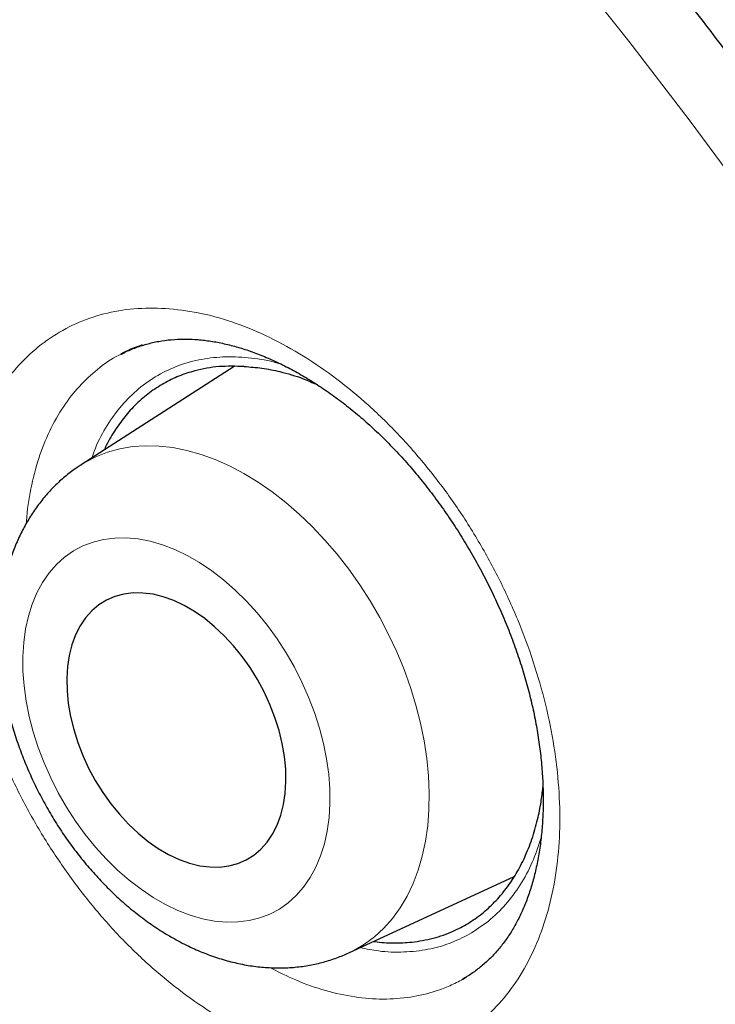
# Model space of a CAD drawing. Header units: millimetres. Extents: x 8 to 761, y 12 to 790.
# Tile 72 of 240: x 646.16 to 649.05, y 384.41 to 388.5. Entities that reach past the tile are written whole.
import ezdxf

# ---------------------------------------------------------------- set-up
doc = ezdxf.new("R2010")
doc.units = ezdxf.units.MM

msp = doc.modelspace()

# ---------------------------------------------------------------- linework, layer by layer
at = {"color": 7, "linetype": 'Continuous', "lineweight": 30}
for p, q in [((646.5787, 387.1103), (646.5821, 387.1118)), ((647.051, 387.0595), (646.4146, 386.6514)), ((647.5276, 384.6217), (648.2159, 384.9397)), ((648.0022, 384.513), (648.0171, 384.5221)), ((648.0062, 384.5149), (648.0024, 384.5123))]:
    msp.add_line(p, q, dxfattribs=at)
at = {"color": 252, "linetype": 'Continuous', "lineweight": 0}
msp.add_line((646.5821, 387.1118), (646.5872, 387.114), dxfattribs=at)
at = {"color": 252, "linetype": 'Continuous', "lineweight": 0, "flags": 128}
for points in [[(649.1888, 387.7536), (648.9426, 388.0858), (648.6921, 388.4128), (648.4376, 388.7346)], [(646.4148, 386.6515), (646.4301, 386.6609), (646.4761, 386.6848), (646.5245, 386.7038), (646.5752, 386.7178), (646.6279, 386.7266), (646.6824, 386.7304), (646.7385, 386.729), (646.7957, 386.7225), (646.854, 386.711), (646.9129, 386.6943), (646.9723, 386.6727), (647.0318, 386.6462), (647.0911, 386.615), (647.15, 386.5793), (647.2082, 386.5391), (647.2654, 386.4946), (647.3214, 386.4462), (647.3758, 386.394), (647.4284, 386.3382), (647.479, 386.2792), (647.5273, 386.2172), (647.5731, 386.1525), (647.6162, 386.0854), (647.6563, 386.0163), (647.6933, 385.9454), (647.727, 385.8731), (647.7572, 385.7998), (647.7839, 385.7258), (647.8068, 385.6514), (647.8258, 385.577), (647.841, 385.503), (647.8521, 385.4297), (647.8591, 385.3575), (647.8621, 385.2867), (647.861, 385.2176), (647.8557, 385.1506), (647.8464, 385.086), (647.8331, 385.024), (647.8158, 384.9651), (647.7946, 384.9095), (647.7696, 384.8574), (647.7409, 384.8091), (647.7087, 384.7648), (647.6732, 384.7247), (647.6344, 384.6891), (647.5926, 384.658), (647.548, 384.6317), (647.5275, 384.6216)], [(646.7651, 384.8228), (646.8165, 384.7982), (646.8679, 384.7785), (646.919, 384.7637), (646.9693, 384.754), (647.0186, 384.7495), (647.0665, 384.7502), (647.1128, 384.7561), (647.1571, 384.767), (647.1991, 384.7831), (647.2387, 384.8041), (647.2755, 384.8299), (647.3092, 384.8604), (647.3397, 384.8954), (647.3668, 384.9346), (647.3903, 384.9778), (647.41, 385.0247), (647.4258, 385.0749), (647.4376, 385.1283), (647.4454, 385.1844), (647.4491, 385.2428), (647.4486, 385.3032), (647.4439, 385.3652), (647.4352, 385.4284), (647.4224, 385.4924), (647.4056, 385.5567), (647.385, 385.621), (647.3606, 385.6848), (647.3327, 385.7477), (647.3014, 385.8094), (647.2669, 385.8693), (647.2295, 385.9272), (647.1893, 385.9826), (647.1467, 386.0351), (647.1019, 386.0846), (647.0552, 386.1305), (647.0069, 386.1727), (646.9573, 386.2108), (646.9068, 386.2447), (646.8557, 386.274), (646.8042, 386.2986), (646.7528, 386.3183), (646.7018, 386.3331), (646.6515, 386.3428), (646.6022, 386.3473), (646.5543, 386.3466), (646.508, 386.3407), (646.4637, 386.3298), (646.4216, 386.3137), (646.3821, 386.2927), (646.3453, 386.2669), (646.3116, 386.2364), (646.2811, 386.2014), (646.254, 386.1622), (646.2305, 386.119), (646.2108, 386.0721), (646.195, 386.0219), (646.1831, 385.9685), (646.1754, 385.9124), (646.1717, 385.854), (646.1722, 385.7936), (646.1769, 385.7316), (646.1856, 385.6684), (646.1984, 385.6044), (646.2152, 385.5401), (646.2358, 385.4758), (646.2601, 385.412), (646.2881, 385.3491), (646.3194, 385.2874), (646.3539, 385.2275), (646.3913, 385.1696), (646.4315, 385.1142), (646.4741, 385.0617), (646.5189, 385.0122), (646.5656, 384.9663), (646.6139, 384.9241), (646.6635, 384.886), (646.714, 384.8521), (646.7651, 384.8228)]]:
    msp.add_lwpolyline(points, dxfattribs=at)
at = {"color": 7, "linetype": 'Continuous', "lineweight": 30, "flags": 128}
msp.add_lwpolyline([(646.7781, 385.0306), (646.8215, 385.0103), (646.8647, 384.9948), (646.9075, 384.9843), (646.9494, 384.9789), (646.9901, 384.9786), (647.0291, 384.9836), (647.0661, 384.9936), (647.1009, 385.0087), (647.1329, 385.0286), (647.1621, 385.0533), (647.1881, 385.0824), (647.2107, 385.1158), (647.2296, 385.1531), (647.2447, 385.194), (647.256, 385.238), (647.2631, 385.2849), (647.2662, 385.3342), (647.2652, 385.3854), (647.26, 385.4381), (647.2507, 385.4918), (647.2375, 385.546), (647.2204, 385.6002), (647.1996, 385.654), (647.1753, 385.7067), (647.1476, 385.7581), (647.1169, 385.8076), (647.0835, 385.8547), (647.0475, 385.899), (647.0094, 385.9402), (646.9695, 385.9778), (646.9282, 386.0115), (646.8858, 386.0411), (646.8427, 386.0662), (646.7993, 386.0865), (646.756, 386.102), (646.7133, 386.1125), (646.6714, 386.1179), (646.6307, 386.1182), (646.5917, 386.1132), (646.5547, 386.1032), (646.5199, 386.0881), (646.4878, 386.0682), (646.4587, 386.0435), (646.4327, 386.0144), (646.4101, 385.981), (646.3912, 385.9437), (646.376, 385.9028), (646.3648, 385.8588), (646.3576, 385.8119), (646.3546, 385.7626), (646.3556, 385.7114), (646.3608, 385.6587), (646.37, 385.605), (646.3833, 385.5508), (646.4004, 385.4966), (646.4212, 385.4428), (646.4455, 385.3901), (646.4732, 385.3387), (646.5039, 385.2892), (646.5373, 385.2421), (646.5733, 385.1978), (646.6114, 385.1566), (646.6513, 385.119), (646.6926, 385.0853), (646.735, 385.0557), (646.7781, 385.0306)], dxfattribs=at)
at = {"color": 7, "linetype": 'Continuous', "lineweight": 30}
for points, knots in [([(637.3336, 395.7476), (637.2379, 395.743), (637.035, 395.7332), (636.7316, 395.7001), (636.4224, 395.6523), (636.1095, 395.5873), (635.7939, 395.5039), (635.4769, 395.4001), (635.1686, 395.2788), (634.8694, 395.1401), (634.5885, 394.989), (634.3252, 394.8272), (634.0788, 394.6568), (633.841, 394.4725), (633.6121, 394.2747), (633.3923, 394.0635), (633.1818, 393.8392), (632.974, 393.5939), (632.7705, 393.3265), (632.5726, 393.0357), (632.387, 392.7302), (632.2138, 392.4103), (632.0581, 392.0865), (631.9188, 391.7607), (631.7948, 391.4345), (631.6817, 391.0977), (631.5795, 390.7507), (631.4885, 390.3937), (631.4086, 390.0272), (631.3377, 389.639), (631.2772, 389.2284), (631.2286, 388.7948), (631.1939, 388.3515), (631.173, 387.8991), (631.1662, 387.452), (631.1722, 387.0118), (631.1894, 386.5795), (631.2182, 386.1414), (631.2583, 385.698), (631.3099, 385.2496), (631.3729, 384.7968), (631.4496, 384.3247), (631.5414, 383.8334), (631.6495, 383.323), (631.7709, 382.8094), (631.9055, 382.2934), (632.0487, 381.7911), (632.199, 381.3034), (632.3549, 380.8309), (632.5211, 380.3582), (632.6975, 379.8859), (632.8839, 379.4144), (633.08, 378.9442), (633.2927, 378.4601), (633.5228, 377.9628), (633.7711, 377.4533), (634.0303, 376.9477), (634.2999, 376.4466), (634.5712, 375.9656), (634.8429, 375.5047), (635.1137, 375.0638), (635.3921, 374.6285), (635.6779, 374.1992), (635.9707, 373.7763), (636.2702, 373.3603), (636.5864, 372.9379), (636.9197, 372.5104), (637.2705, 372.0794), (637.6279, 371.6587), (637.9915, 371.2488), (638.3497, 370.8623), (638.7015, 370.4984), (639.046, 370.1563), (639.3942, 369.8246), (639.7458, 369.5037), (640.1004, 369.1938), (640.4577, 368.8953), (640.8293, 368.5989), (641.2152, 368.3063), (641.615, 368.0194), (642.0162, 367.7477), (642.4184, 367.4914), (642.8089, 367.2582), (643.1872, 367.0466), (643.5529, 366.8554), (643.9179, 366.6779), (644.2818, 366.5142), (644.6443, 366.3645), (645.005, 366.229), (645.3755, 366.1037), (645.7551, 365.9905), (646.143, 365.8914), (646.527, 365.81), (646.9066, 365.7463), (647.27, 365.7019), (647.6172, 365.675), (647.9485, 365.6638), (648.2747, 365.6674), (648.5955, 365.6858), (648.9107, 365.7191), (649.2198, 365.7672), (649.5327, 365.8321), (649.8483, 365.9156), (650.1654, 366.0193), (650.4737, 366.1406), (650.7728, 366.2793), (651.0537, 366.4305), (651.317, 366.5922), (651.5634, 366.7627), (651.8012, 366.9469), (652.0301, 367.1447), (652.2499, 367.3559), (652.4605, 367.5802), (652.668, 367.8258), (652.8574, 368.0721), (652.9737, 368.2467), (653.0248, 368.3234)], [0, 0, 0, 0, 0.007532, 0.015981, 0.02443, 0.032879, 0.042174, 0.051468, 0.060762, 0.070056, 0.07935, 0.087799, 0.096249, 0.104698, 0.113147, 0.121597, 0.130046, 0.138495, 0.147789, 0.157083, 0.166378, 0.175672, 0.184966, 0.193415, 0.201864, 0.210314, 0.218763, 0.227212, 0.235662, 0.244111, 0.253405, 0.262699, 0.271993, 0.281287, 0.290582, 0.299031, 0.30748, 0.315929, 0.324379, 0.332828, 0.341277, 0.349727, 0.359021, 0.368315, 0.377609, 0.386903, 0.396197, 0.404647, 0.413096, 0.421545, 0.429994, 0.438444, 0.446893, 0.455342, 0.464636, 0.473931, 0.483225, 0.492519, 0.501813, 0.510262, 0.518712, 0.527161, 0.53561, 0.544059, 0.552509, 0.560958, 0.570252, 0.579546, 0.58884, 0.598135, 0.607429, 0.615878, 0.624327, 0.632777, 0.641226, 0.649675, 0.658124, 0.666574, 0.675868, 0.685162, 0.694456, 0.70375, 0.713044, 0.721494, 0.729943, 0.738392, 0.746842, 0.755291, 0.76374, 0.772189, 0.781484, 0.790778, 0.800072, 0.809366, 0.81866, 0.827109, 0.835559, 0.844008, 0.852457, 0.860907, 0.869356, 0.877805, 0.887099, 0.896393, 0.905688, 0.914982, 0.924276, 0.932725, 0.941174, 0.949624, 0.958073, 0.966522, 0.974972, 0.983421, 0.992715, 1, 1, 1, 1]), ([(637.1849, 395.7403), (637.2095, 395.7419), (637.2923, 395.7473), (637.4351, 395.7519), (637.6132, 395.754), (637.793, 395.7513), (637.9742, 395.7442), (638.1569, 395.7326), (638.3411, 395.7165), (638.5266, 395.696), (638.7134, 395.6709), (638.9015, 395.6414), (639.0908, 395.6074), (639.2812, 395.569), (639.4727, 395.5261), (639.6653, 395.4788), (639.8589, 395.427), (640.0533, 395.3709), (640.2487, 395.3104), (640.4448, 395.2455), (640.6418, 395.1762), (640.8394, 395.1026), (641.0376, 395.0247), (641.2365, 394.9425), (641.4358, 394.856), (641.6357, 394.7653), (641.8359, 394.6704), (642.0365, 394.5712), (642.2373, 394.4679), (642.4384, 394.3605), (642.6396, 394.2489), (642.8409, 394.1333), (643.0423, 394.0136), (643.2436, 393.8899), (643.4448, 393.7623), (643.6459, 393.6307), (643.8468, 393.4952), (644.0474, 393.3558), (644.2477, 393.2126), (644.4476, 393.0657), (644.647, 392.915), (644.8459, 392.7607), (645.0442, 392.6027), (645.2419, 392.4411), (645.4388, 392.2759), (645.635, 392.1073), (645.8304, 391.9352), (646.0249, 391.7597), (646.2185, 391.5809), (646.411, 391.3988), (646.6025, 391.2135), (646.7929, 391.0249), (646.9821, 390.8333), (647.17, 390.6386), (647.3567, 390.4409), (647.542, 390.2402), (647.7259, 390.0367), (647.9083, 389.8303), (648.0892, 389.6212), (648.2685, 389.4094), (648.4462, 389.1949), (648.6222, 388.9779), (648.7965, 388.7584), (648.969, 388.5364), (649.1396, 388.3121), (649.3083, 388.0854), (649.4751, 387.8566), (649.6398, 387.6256), (649.8025, 387.3924), (649.9631, 387.1573), (650.1216, 386.9202), (650.2778, 386.6812), (650.4318, 386.4405), (650.5835, 386.198), (650.7329, 385.9538), (650.8799, 385.708), (651.0244, 385.4608), (651.1665, 385.2121), (651.306, 384.962), (651.443, 384.7107), (651.5774, 384.4582), (651.7092, 384.2045), (651.8382, 383.9498), (651.9645, 383.6941), (652.0881, 383.4375), (652.2089, 383.1801), (652.3268, 382.9219), (652.4419, 382.6631), (652.5541, 382.4037), (652.6633, 382.1438), (652.7695, 381.8835), (652.8728, 381.6228), (652.973, 381.3619), (653.0701, 381.1008), (653.1642, 380.8396), (653.2551, 380.5783), (653.3429, 380.3172), (653.4275, 380.0561), (653.5089, 379.7953), (653.587, 379.5347), (653.662, 379.2745), (653.7336, 379.0148), (653.802, 378.7556), (653.867, 378.497), (653.9287, 378.2391), (653.9871, 377.982), (654.0421, 377.7257), (654.0937, 377.4704), (654.142, 377.216), (654.1868, 376.9628), (654.2282, 376.7107), (654.2662, 376.4598), (654.3007, 376.2102), (654.3318, 375.9621), (654.3594, 375.7154), (654.3835, 375.4702), (654.4042, 375.2266), (654.4214, 374.9848), (654.4351, 374.7447), (654.4454, 374.5064), (654.4521, 374.27), (654.4554, 374.0356), (654.4552, 373.8033), (654.4515, 373.5731), (654.4443, 373.3451), (654.4337, 373.1193), (654.4195, 372.8958), (654.402, 372.6748), (654.3809, 372.4562), (654.3564, 372.2401), (654.3285, 372.0266), (654.2972, 371.8158), (654.2624, 371.6077), (654.2242, 371.4023), (654.1827, 371.1998), (654.1378, 371.0002), (654.0895, 370.8035), (654.0378, 370.6098), (653.9829, 370.4192), (653.9246, 370.2318), (653.863, 370.0474), (653.7982, 369.8664), (653.7301, 369.6885), (653.6587, 369.5141), (653.5842, 369.3429), (653.5064, 369.1752), (653.4255, 369.011), (653.3415, 368.8503), (653.2543, 368.6931), (653.1639, 368.5397), (653.0869, 368.415), (653.0389, 368.3429), (653.0232, 368.3193)], [0, 0, 0, 0, 0.0028542, 0.0096055, 0.0163528, 0.0230962, 0.029836, 0.0365723, 0.0433053, 0.0500353, 0.0567624, 0.063487, 0.0702092, 0.0769292, 0.0836472, 0.0903635, 0.0970783, 0.1037917, 0.1105038, 0.1172149, 0.1239252, 0.1306347, 0.1373435, 0.1440519, 0.1507599, 0.1574675, 0.164175, 0.1708824, 0.1775897, 0.1842969, 0.1910043, 0.1977117, 0.2044194, 0.2111271, 0.2178352, 0.2245435, 0.231252, 0.2379609, 0.2446701, 0.2513797, 0.2580896, 0.2647998, 0.2715104, 0.2782214, 0.2849328, 0.2916445, 0.2983566, 0.3050691, 0.3117819, 0.3184951, 0.3252086, 0.3319225, 0.3386367, 0.3453512, 0.3520661, 0.3587812, 0.3654966, 0.3722123, 0.3789283, 0.3856445, 0.392361, 0.3990777, 0.4057946, 0.4125117, 0.419229, 0.4259464, 0.432664, 0.4393818, 0.4460997, 0.4528178, 0.4595359, 0.4662541, 0.4729724, 0.4796908, 0.4864092, 0.4931276, 0.4998461, 0.5065646, 0.5132831, 0.5200015, 0.5267199, 0.5334383, 0.5401566, 0.5468748, 0.5535929, 0.5603109, 0.5670288, 0.5737465, 0.5804641, 0.5871815, 0.5938988, 0.6006158, 0.6073327, 0.6140493, 0.6207657, 0.6274818, 0.6341977, 0.6409134, 0.6476287, 0.6543437, 0.6610584, 0.6677728, 0.6744869, 0.6812006, 0.687914, 0.694627, 0.7013397, 0.708052, 0.7147638, 0.7214753, 0.7281865, 0.7348972, 0.7416075, 0.7483174, 0.7550269, 0.7617361, 0.7684449, 0.7751533, 0.7818613, 0.7885691, 0.7952765, 0.8019836, 0.8086905, 0.8153971, 0.8221036, 0.8288099, 0.8355161, 0.8422224, 0.8489286, 0.8556349, 0.8623414, 0.8690482, 0.8757553, 0.882463, 0.8891711, 0.8958801, 0.9025898, 0.9093006, 0.9160126, 0.9227259, 0.9294407, 0.9361573, 0.9428758, 0.9495964, 0.9563194, 0.9630449, 0.9697733, 0.9765047, 0.9832394, 0.9899775, 0.9967193, 1, 1, 1, 1]), ([(646.5822, 387.1111), (646.585, 387.1127), (646.6025, 387.1227), (646.6369, 387.137), (646.6856, 387.1534), (646.7362, 387.165), (646.7884, 387.172), (646.8386, 387.1745), (646.8721, 387.1731), (646.8871, 387.1724)], [0, 0, 0, 0, 0.032414, 0.203951, 0.374694, 0.543144, 0.708335, 0.869845, 1, 1, 1, 1]), ([(646.8871, 387.1724), (646.8958, 387.1718), (646.9221, 387.1698), (646.9674, 387.1636), (647.0235, 387.152), (647.081, 387.1362), (647.1397, 387.1161), (647.1994, 387.0919), (647.2599, 387.0634), (647.3209, 387.0308), (647.382, 386.9941), (647.443, 386.9535), (647.5035, 386.9091), (647.5633, 386.8611), (647.6219, 386.8097), (647.6791, 386.7552), (647.7346, 386.6978), (647.7882, 386.6378), (647.8401, 386.5749), (647.8906, 386.509), (647.9395, 386.44), (647.9866, 386.3684), (648.0316, 386.2944), (648.0742, 386.2184), (648.1142, 386.1409), (648.1512, 386.0624), (648.185, 385.9833), (648.2156, 385.9041), (648.2427, 385.8252), (648.2663, 385.7471), (648.2863, 385.6699), (648.3029, 385.5932), (648.3162, 385.5169), (648.3262, 385.4409), (648.3329, 385.3658), (648.3362, 385.292), (648.336, 385.2197), (648.3326, 385.1495), (648.3258, 385.0816), (648.3158, 385.0165), (648.3027, 384.9545), (648.2866, 384.8957), (648.2678, 384.8405), (648.2463, 384.7889), (648.2223, 384.7412), (648.1956, 384.6966), (648.1661, 384.6552), (648.1337, 384.6169), (648.0984, 384.5817), (648.06, 384.5503), (648.0289, 384.5283), (648.0099, 384.5181), (648.0054, 384.5157)], [0, 0, 0, 0, 0.010085, 0.030423, 0.050716, 0.071002, 0.091305, 0.111651, 0.13205, 0.152496, 0.172976, 0.193468, 0.213936, 0.234352, 0.254689, 0.274925, 0.295028, 0.314936, 0.334833, 0.354976, 0.375336, 0.395875, 0.41655, 0.43731, 0.458103, 0.478859, 0.499522, 0.520042, 0.540375, 0.560486, 0.580358, 0.600158, 0.620203, 0.640386, 0.660685, 0.681072, 0.701517, 0.721988, 0.742448, 0.762868, 0.783229, 0.803523, 0.823757, 0.843953, 0.864152, 0.884405, 0.905231, 0.926488, 0.948215, 0.970418, 0.993055, 1, 1, 1, 1]), ([(646.6677, 387.1494), (646.6566, 387.1454), (646.6267, 387.1345), (646.5971, 387.1211), (646.5792, 387.1107), (646.5786, 387.1103)], [0, 0, 0, 0, 0.361712, 0.978082, 1, 1, 1, 1]), ([(647.0929, 387.0598), (647.0576, 387.0607), (646.9865, 387.0626), (646.8963, 387.0461), (646.8203, 387.021), (646.7571, 386.9906), (646.6977, 386.9518), (646.6433, 386.9052), (646.5945, 386.8517), (646.5518, 386.7907), (646.524, 386.7443), (646.5122, 386.7162), (646.511, 386.7132)], [0, 0, 0, 0, 0.140117, 0.2822, 0.381703, 0.481206, 0.583599, 0.685993, 0.785496, 0.884999, 0.987393, 1, 1, 1, 1]), ([(647.0929, 387.0598), (647.1172, 387.058), (647.166, 387.0545), (647.248, 387.0379), (647.3248, 387.016), (647.3766, 386.9928), (647.3958, 386.9843)], [0, 0, 0, 0, 0.248277, 0.49655, 0.813625, 1, 1, 1, 1]), ([(646.4152, 386.6511), (646.4094, 386.6475), (646.3872, 386.634), (646.3516, 386.6063), (646.3086, 386.5682), (646.2689, 386.5261), (646.2324, 386.4805), (646.1993, 386.4314), (646.1698, 386.3791), (646.1439, 386.3236), (646.1217, 386.265), (646.1034, 386.2037), (646.0891, 386.1397), (646.079, 386.0735), (646.073, 386.0053), (646.0712, 385.9354), (646.0737, 385.8643), (646.0803, 385.7924), (646.0911, 385.7199), (646.1058, 385.6473), (646.1245, 385.5749), (646.1469, 385.5029), (646.1729, 385.4317), (646.2025, 385.3615), (646.2354, 385.2926), (646.2716, 385.2252), (646.3109, 385.1596), (646.3532, 385.0961), (646.3984, 385.0349), (646.4462, 384.9762), (646.4965, 384.9203), (646.5493, 384.8674), (646.6043, 384.8178), (646.6614, 384.7718), (646.7203, 384.7296), (646.7753, 384.6948), (646.811, 384.6754), (646.826, 384.6672)], [0, 0, 0, 0, 0.0095938, 0.036269, 0.0629734, 0.0897902, 0.1167982, 0.1440688, 0.1716622, 0.1996231, 0.2279764, 0.2567239, 0.2858432, 0.3152901, 0.3450047, 0.3749189, 0.4049661, 0.4350874, 0.4652295, 0.4953581, 0.525457, 0.5555197, 0.5855476, 0.6155478, 0.6455312, 0.6755114, 0.7055035, 0.7355192, 0.7655733, 0.795681, 0.8258557, 0.8561077, 0.8864426, 0.9168589, 0.9473457, 0.9778782, 1, 1, 1, 1]), ([(647.631, 384.6694), (647.6326, 384.6691), (647.6609, 384.6641), (647.7142, 384.6624), (647.7958, 384.6654), (647.8793, 384.6809), (647.9572, 384.7081), (648.0243, 384.7432), (648.0819, 384.7836), (648.1351, 384.832), (648.1829, 384.8879), (648.2246, 384.9501), (648.2603, 385.0187), (648.2902, 385.094), (648.3124, 385.1714), (648.3273, 385.2437), (648.3325, 385.2897), (648.3348, 385.3102)], [0, 0, 0, 0, 0.004357, 0.076144, 0.147931, 0.235762, 0.324573, 0.394333, 0.464093, 0.53588, 0.607667, 0.677427, 0.747187, 0.818973, 0.89076, 0.951209, 1, 1, 1, 1]), ([(646.826, 384.6672), (646.8378, 384.6612), (646.8704, 384.6445), (646.9246, 384.6209), (646.9886, 384.598), (647.0529, 384.5803), (647.117, 384.5677), (647.1806, 384.5604), (647.2433, 384.5583), (647.3047, 384.5614), (647.3646, 384.5695), (647.4225, 384.5826), (647.477, 384.5997), (647.5111, 384.6146), (647.5273, 384.6217)], [0, 0, 0, 0, 0.0522602, 0.1437273, 0.2349303, 0.3253744, 0.4148196, 0.5030756, 0.5900256, 0.675638, 0.7599634, 0.8431222, 0.9252878, 1, 1, 1, 1])]:
    msp.add_open_spline(points, degree=3, knots=knots, dxfattribs=at)
at = {"color": 252, "linetype": 'Continuous', "lineweight": 0}
for points, knots in [([(643.1105, 395.4401), (643.2558, 395.3545), (643.5465, 395.1833), (643.9826, 394.9041), (644.4184, 394.6088), (644.848, 394.3001), (645.2702, 393.9797), (645.6855, 393.6483), (646.0985, 393.3021), (646.5031, 392.9464), (646.8986, 392.5826), (647.2569, 392.2383), (647.5843, 391.9116), (647.8812, 391.6051), (648.1757, 391.2911), (648.4674, 390.9698), (648.7562, 390.6412), (649.065, 390.2785), (649.3924, 389.88), (649.7373, 389.4435), (650.076, 388.9977), (650.3972, 388.5581), (650.701, 388.1264), (650.9613, 387.7431), (651.1903, 387.3953), (651.3897, 387.0843), (651.5857, 386.7704), (651.7783, 386.4535), (651.9674, 386.1337), (652.1529, 385.811), (652.3345, 385.486), (652.5249, 385.1355), (652.7227, 384.7592), (652.9266, 384.3571), (653.1247, 383.9519), (653.3167, 383.544), (653.5025, 383.1335), (653.6965, 382.6874), (653.8964, 382.2056), (654.1, 381.6874), (654.2928, 381.1676), (654.4685, 380.6638), (654.628, 380.1772), (654.7666, 379.7266), (654.891, 379.2951), (655.0025, 378.883), (655.1065, 378.4713), (655.2029, 378.0604), (655.2916, 377.6505), (655.3791, 377.2087), (655.4629, 376.7362), (655.5403, 376.2334), (655.6052, 375.7345), (655.6557, 375.2564), (655.6932, 374.7994), (655.7206, 374.334), (655.7366, 373.8459), (655.7382, 373.3363), (655.7243, 372.835), (655.6954, 372.3486), (655.6523, 371.878), (655.5954, 371.4225), (655.5245, 370.9769), (655.4406, 370.5476), (655.3445, 370.1352), (655.2403, 369.7513), (655.1279, 369.3894), (655.0084, 369.0485), (654.8784, 368.7173), (654.7515, 368.4272), (654.6309, 368.1756), (654.5196, 367.9595), (654.4031, 367.7489), (654.2807, 367.5425), (654.1523, 367.3405), (654.0179, 367.1432), (653.8784, 366.952), (653.7252, 366.7559), (653.5573, 366.5566), (653.3639, 366.3446), (653.1525, 366.133), (652.9316, 365.9305), (652.7804, 365.8084), (652.7094, 365.751)], [0, 0, 0, 0, 0.015141, 0.030282, 0.045496, 0.060711, 0.075368, 0.090026, 0.104749, 0.119473, 0.13359, 0.147721, 0.158803, 0.169887, 0.180969, 0.192116, 0.203266, 0.214413, 0.228338, 0.242264, 0.256245, 0.270226, 0.282831, 0.295446, 0.304533, 0.31362, 0.322722, 0.331825, 0.340959, 0.350093, 0.359244, 0.368394, 0.379498, 0.390603, 0.401706, 0.412874, 0.424043, 0.43521, 0.449158, 0.463106, 0.477109, 0.491113, 0.503737, 0.516371, 0.527513, 0.538657, 0.5498, 0.561007, 0.572217, 0.583424, 0.597425, 0.611425, 0.625482, 0.639538, 0.652211, 0.664895, 0.680135, 0.695375, 0.710689, 0.726004, 0.740758, 0.755513, 0.770333, 0.785154, 0.799364, 0.813588, 0.826534, 0.83948, 0.852471, 0.865463, 0.874695, 0.883928, 0.893178, 0.902427, 0.911871, 0.921316, 0.930778, 0.940239, 0.951399, 0.962566, 0.975538, 0.98851, 1, 1, 1, 1]), ([(642.8573, 366.169), (642.9975, 366.0897), (643.2781, 365.931), (643.6993, 365.7144), (644.1205, 365.5135), (644.5418, 365.33), (644.9615, 365.1643), (645.3802, 365.0162), (645.7969, 364.8863), (646.1919, 364.78), (646.5643, 364.6947), (646.9148, 364.6276), (647.262, 364.5747), (647.5725, 364.5396), (647.8468, 364.5182), (648.0862, 364.5066), (648.3234, 364.5021), (648.56, 364.5049), (648.7955, 364.515), (649.0301, 364.5326), (649.262, 364.5577), (649.5047, 364.5922), (649.7575, 364.6376), (650.0328, 364.6988), (650.316, 364.775), (650.6064, 364.8685), (650.8904, 364.9757), (651.1409, 365.0849), (651.3597, 365.1918), (651.5487, 365.2928), (651.7339, 365.4006), (651.9165, 365.516), (652.0963, 365.6391), (652.2731, 365.77), (652.4457, 365.9078), (652.6241, 366.0611), (652.8071, 366.2312), (653.0033, 366.4296), (653.2017, 366.6487), (653.4008, 366.8905), (653.5912, 367.1444), (653.755, 367.3846), (653.8948, 367.6071), (654.0131, 367.8088), (654.1265, 368.0162), (654.2358, 368.2309), (654.3406, 368.4527), (654.4409, 368.6818), (654.5359, 368.9167), (654.6308, 369.1714), (654.7245, 369.4471), (654.8203, 369.7604), (654.9119, 370.0978), (654.9975, 370.4607), (655.0728, 370.8328), (655.1315, 371.177), (655.1765, 371.4901), (655.2108, 371.7699), (655.2397, 372.0538), (655.2634, 372.3437), (655.2816, 372.6393), (655.2942, 372.9408), (655.3011, 373.2461), (655.3022, 373.5735), (655.2964, 373.9235), (655.2821, 374.2967), (655.2599, 374.674), (655.2297, 375.0552), (655.1914, 375.4408), (655.1452, 375.8305), (655.0909, 376.224), (655.0236, 376.6534), (654.9408, 377.1191), (654.8397, 377.6222), (654.7263, 378.1291), (654.6047, 378.6226), (654.4765, 379.1014), (654.3484, 379.5455), (654.2176, 379.9714), (654.0853, 380.3785), (653.9455, 380.7865), (653.7983, 381.1953), (653.6437, 381.6045), (653.4688, 382.0471), (653.2715, 382.5224), (653.0494, 383.0305), (652.8167, 383.5369), (652.5816, 384.0245), (652.3457, 384.4927), (652.1133, 384.9353), (651.8768, 385.3685), (651.6366, 385.7919), (651.3891, 386.2125), (651.1343, 386.6297), (650.8725, 387.0433), (650.6127, 387.4395), (650.3557, 387.8187), (650.1022, 388.181), (649.8437, 388.5393), (649.5801, 388.8932), (649.3118, 389.2426), (649.0167, 389.615), (648.6937, 390.0085), (648.3413, 390.4212), (647.9829, 390.8246), (647.6307, 391.2053), (647.2859, 391.5635), (646.963, 391.8865), (646.6507, 392.188), (646.3496, 392.4689), (646.0458, 392.7428), (645.7393, 393.0095), (645.4303, 393.2689), (645.0939, 393.5409), (644.7298, 393.8231), (644.3374, 394.1125), (643.9429, 394.3888), (643.5597, 394.6427), (643.1888, 394.8762), (642.9499, 395.0165), (642.8304, 395.0866)], [0, 0, 0, 0, 0.0107192, 0.0214518, 0.0322574, 0.0430631, 0.0539214, 0.0647798, 0.0757112, 0.0866558, 0.0960795, 0.1055033, 0.1149606, 0.124418, 0.1311402, 0.1378624, 0.1445967, 0.1513309, 0.1582101, 0.1650893, 0.171981, 0.1788727, 0.187003, 0.1951384, 0.2045252, 0.2139121, 0.2233308, 0.2327495, 0.239443, 0.2461365, 0.2528418, 0.2595471, 0.2663928, 0.2732385, 0.2800967, 0.2869549, 0.2950433, 0.3031368, 0.3125071, 0.3218775, 0.3312797, 0.3406819, 0.3473636, 0.3540453, 0.3607387, 0.3674322, 0.374266, 0.3810999, 0.3879464, 0.394793, 0.402868, 0.4109482, 0.4203031, 0.4296581, 0.4390449, 0.4484317, 0.4551024, 0.461773, 0.4684553, 0.4751376, 0.4819597, 0.4887819, 0.4956166, 0.5024514, 0.5105127, 0.5185792, 0.5266468, 0.5347157, 0.5427833, 0.5508976, 0.5590131, 0.5671274, 0.5772625, 0.5873975, 0.5975737, 0.6077498, 0.616924, 0.6261059, 0.6341448, 0.642185, 0.6502239, 0.6583096, 0.6663967, 0.6744824, 0.6845819, 0.6946814, 0.7048214, 0.7149614, 0.7241026, 0.7332514, 0.7420228, 0.7507958, 0.7595672, 0.7684001, 0.7772347, 0.7860676, 0.7940937, 0.8021211, 0.8101473, 0.8182194, 0.8262929, 0.834365, 0.844447, 0.8545291, 0.8646521, 0.8747752, 0.8839014, 0.8930353, 0.9010607, 0.9090874, 0.9171128, 0.9251847, 0.9332579, 0.9413297, 0.9514119, 0.961494, 0.971617, 0.9817399, 0.9908661, 1, 1, 1, 1]), ([(646.7653, 387.3012), (646.8104, 387.2965), (646.9007, 387.287), (647.0407, 387.248), (647.1816, 387.1915), (647.3223, 387.1159), (647.4609, 387.0231), (647.5956, 386.9142), (647.7245, 386.7901), (647.8463, 386.6529), (647.9595, 386.5042), (648.0622, 386.3455), (648.1535, 386.1793), (648.2323, 386.0074), (648.2972, 385.8321), (648.3478, 385.6556), (648.3834, 385.4801), (648.4031, 385.3079), (648.4073, 385.141), (648.3957, 384.9816), (648.368, 384.8319), (648.3252, 384.6935), (648.2678, 384.5681), (648.1959, 384.4578), (648.111, 384.3635), (648.0141, 384.2863), (647.906, 384.2278), (647.7886, 384.1882), (647.6632, 384.1679), (647.5312, 384.1678), (647.3944, 384.1874), (647.2576, 384.2255), (647.1225, 384.2807), (646.9879, 384.3521), (646.852, 384.4421), (646.7171, 384.5502), (646.5876, 384.6731), (646.4654, 384.8097), (646.3518, 384.9579), (646.2481, 385.1158), (646.1562, 385.2817), (646.0767, 385.4532), (646.0106, 385.6283), (645.9592, 385.8048), (645.9228, 385.9805), (645.9017, 386.153), (645.8968, 386.3202), (645.9075, 386.4801), (645.9338, 386.6307), (645.9759, 386.7697), (646.0326, 386.8958), (646.1033, 387.0075), (646.1876, 387.1027), (646.2839, 387.1808), (646.391, 387.2409), (646.508, 387.2812), (646.6327, 387.3037), (646.7211, 387.302), (646.7653, 387.3012)], [0, 0, 0, 0, 0.017879, 0.035815, 0.053694, 0.071573, 0.089509, 0.107388, 0.125266, 0.143202, 0.161081, 0.17896, 0.196896, 0.214775, 0.232654, 0.25059, 0.268469, 0.286348, 0.304284, 0.322162, 0.340041, 0.357977, 0.375856, 0.393735, 0.411671, 0.42955, 0.447429, 0.465365, 0.483244, 0.501123, 0.519059, 0.536938, 0.5537, 0.570463, 0.588342, 0.606278, 0.624157, 0.642035, 0.659971, 0.67785, 0.695729, 0.713665, 0.731544, 0.749423, 0.767359, 0.785238, 0.803117, 0.821053, 0.838932, 0.85681, 0.874746, 0.892625, 0.910504, 0.92844, 0.946319, 0.964194, 0.982125, 1, 1, 1, 1]), ([(646.1867, 386.4074), (646.1868, 386.4104), (646.1883, 386.4611), (646.2042, 386.5526), (646.2356, 386.679), (646.2816, 386.7937), (646.3386, 386.894), (646.4054, 386.9796), (646.4829, 387.0503), (646.5396, 387.0931), (646.5731, 387.1078), (646.5736, 387.108)], [0, 0, 0, 0, 0.009288, 0.152988, 0.296688, 0.440846, 0.584546, 0.719223, 0.8539, 0.9976, 1, 1, 1, 1]), ([(647.2497, 387.0676), (647.2434, 387.0697), (647.2002, 387.0842), (647.1217, 387.0965), (647.0159, 387.1027), (646.9149, 387.092), (646.8197, 387.0664), (646.7318, 387.0251), (646.652, 386.9693), (646.5812, 386.8999), (646.5215, 386.8163), (646.4804, 386.7425), (646.4636, 386.6933), (646.4589, 386.6798)], [0, 0, 0, 0, 0.017874, 0.122466, 0.227059, 0.331985, 0.436578, 0.541171, 0.646097, 0.750689, 0.855282, 0.960208, 1, 1, 1, 1]), ([(648.028, 384.6992), (648.0553, 384.7164), (648.11, 384.751), (648.1808, 384.8207), (648.2419, 384.9026), (648.2918, 384.9946), (648.3153, 385.064), (648.3268, 385.0978)], [0, 0, 0, 0, 0.202009, 0.404663, 0.606672, 0.808682, 1, 1, 1, 1]), ([(647.5749, 384.6435), (647.6004, 384.6383), (647.6624, 384.6255), (647.7571, 384.6231), (647.8557, 384.6338), (647.9469, 384.6585), (648.001, 384.6856), (648.028, 384.6992)], [0, 0, 0, 0, 0.1532926, 0.3723474, 0.5907059, 0.795353, 1, 1, 1, 1]), ([(648.0024, 384.5123), (647.9845, 384.5029), (647.9485, 384.484), (647.8765, 384.4568), (647.7847, 384.4349), (647.671, 384.4268), (647.5525, 384.4358), (647.4306, 384.4629), (647.3124, 384.5033), (647.2355, 384.5425), (647.1999, 384.5606)], [0, 0, 0, 0, 0.080734, 0.161468, 0.304348, 0.447684, 0.590564, 0.733444, 0.87678, 1, 1, 1, 1])]:
    msp.add_open_spline(points, degree=3, knots=knots, dxfattribs=at)

doc.saveas('drawing.dxf')
